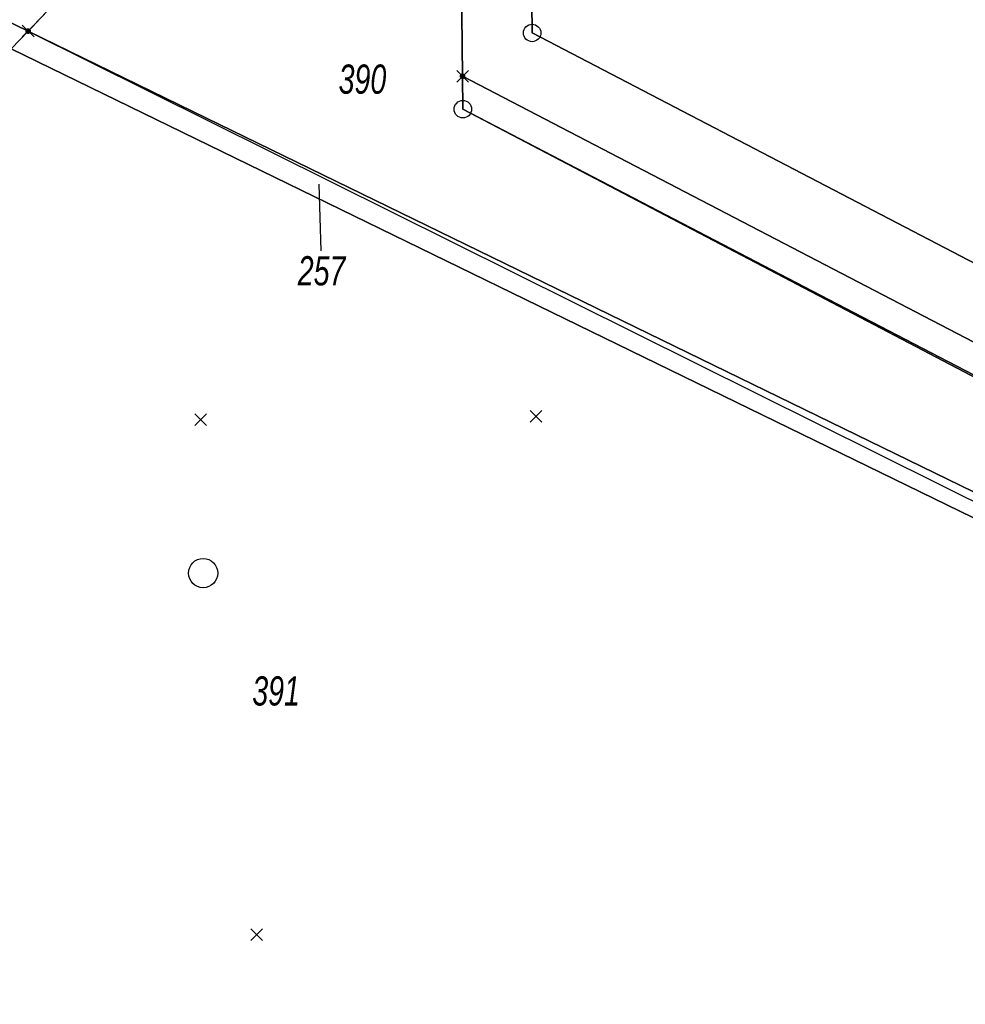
# Model space of a CAD drawing. Header units: metres. Extents: x 339653 to 341672, y 5744753 to 5747397.
# Tile 11 of 256: x 340238 to 340319, y 5745559 to 5745643. Entities that reach past the tile are written whole.
import ezdxf

# ---------------------------------------------------------------- set-up
doc = ezdxf.new("R2010")
doc.units = ezdxf.units.M
doc.header["$LTSCALE"] = 0.03
doc.header["$PDMODE"] = 3
doc.header["$PDSIZE"] = 0.5
for name, color, linetype, lineweight in [('Flurstücke_Grenzpunkte', 7, 'Continuous', 25), ('Netzpunkte', 7, 'Continuous', 25), ('Siedlung', 7, 'Continuous', 25), ('Verkehr', 7, 'Continuous', 25)]:
    doc.layers.add(name, color=color, linetype=linetype, lineweight=lineweight)
doc.layers.add('UMRINGE_FLURSTUECKSABGRENZUNGEN', color=7, linetype='Continuous')
doc.styles.add('Flurstücksnummer - K 10 700', font='ariali.ttf', dxfattribs={"width": 0.7})

# ---------------------------------------------------------------- blocks, each defined once
blk = doc.blocks.new('S1600.8202')
at = {"lineweight": -2}
blk.add_circle((-0.000001, 0.000001), 0.5, dxfattribs=at)
blk = doc.blocks.new('Grenzpunkt. Abmarkung nach Quellenlage nicht zu spezifizieren')
at = {"lineweight": -2}
blk.add_hatch(color=256, dxfattribs=at).paths.add_polyline_path([(0, 0.165, -1), (0, -0.165, -1)], flags=0)
blk.add_point((0, 0), dxfattribs=at)
blk = doc.blocks.new('Grenzpunkt mit Abmarkung (Marke)')
at = {"lineweight": -2}
blk.add_circle((0, 0), 0.499, dxfattribs=at)

msp = doc.modelspace()

# ---------------------------------------------------------------- linework, layer by layer
at = {"layer": 'Flurstücke_Grenzpunkte', "color": 83}
msp.add_line((340263.598, 5745623.645), (340263.44, 5745629.353), dxfattribs=at)
msp.add_lwpolyline([(340461.78, 5745900.95), (340452.97, 5745889.774), (340424.543, 5745853.698), (340374.445, 5745790.114), (340304.739, 5745711.901), (340281.195, 5745686.697), (340275.247, 5745681.043), (340238.98, 5745642.919), (340238.528, 5745642.443), (340217.812, 5745652.534), (340218.468, 5745653.173), (340251.663, 5745686.451), (340300.576, 5745738.195), (340320.346, 5745760.746), (340350.568, 5745795.22), (340399.424, 5745853.93), (340425.676, 5745888.607), (340443.44, 5745914.083), (340448.163, 5745911.35), (340452.99, 5745917.92), (340456.953, 5745923.315)], dxfattribs=at)
for points in [[(340335.922, 5745620.167), (340323.79, 5745620.369), (340281.667, 5745642.288), (340281.195, 5745686.697), (340304.739, 5745711.901), (340374.445, 5745790.114), (340461.052, 5745788.864), (340488.636, 5745788.466), (340492.133, 5745788.36), (340492.82, 5745706.151), (340493.039, 5745680.005), (340490.132, 5745666.455), (340490.619, 5745617.592)], [(340275.711, 5745638.584), (340275.247, 5745681.043), (340281.195, 5745686.697), (340281.667, 5745642.288), (340323.79, 5745620.369), (340335.922, 5745620.167), (340490.619, 5745617.592), (340490.639, 5745615.533), (340488.74, 5745613.851), (340488.759, 5745611.63), (340341.418, 5745614.056), (340335.693, 5745614.15), (340322.282, 5745614.371)], [(340252.625, 5745635.576), (340238.528, 5745642.443), (340238.98, 5745642.919), (340275.247, 5745681.043), (340275.711, 5745638.584), (340275.741, 5745635.762), (340306.394, 5745619.815), (340321.66, 5745611.873), (340321.666, 5745601.944)], [(340216.282, 5745651.045), (340217.66, 5745652.387), (340217.812, 5745652.534), (340238.528, 5745642.443), (340237.076, 5745640.916)], [(340237.076, 5745640.916), (340238.528, 5745642.443), (340252.625, 5745635.576), (340321.666, 5745601.944), (340321.668, 5745599.71)], [(340213.766, 5745538.83), (340174.408, 5745558.294), (340179.814, 5745569.223), (340177.786, 5745570.331), (340190.245, 5745587.422), (340234.983, 5745638.716), (340237.076, 5745640.916), (340321.668, 5745599.71), (340321.723, 5745513.952), (340321.738, 5745490.835), (340294.565, 5745502.373), (340254.415, 5745520.352)], [(340306.394, 5745619.815), (340275.741, 5745635.762), (340275.711, 5745638.584), (340322.282, 5745614.371), (340335.693, 5745614.15), (340341.418, 5745614.056), (340488.759, 5745611.63), (340488.78, 5745609.13), (340349.496, 5745611.416), (340341.263, 5745611.551), (340321.66, 5745611.873)]]:
    msp.add_lwpolyline(points, close=True, dxfattribs=at)
at = {"layer": 'Netzpunkte', "color": 83}
for p in [(340253.303, 5745609.203), (340282.012, 5745609.469), (340258.091, 5745565.119)]:
    msp.add_point(p, dxfattribs=at)
at = {"layer": 'Siedlung', "color": 83}
msp.add_lwpolyline([(340237.076, 5745640.916), (340238.528, 5745642.443), (340238.98, 5745642.919), (340275.247, 5745681.043)], dxfattribs=at)
at = {"layer": 'UMRINGE_FLURSTUECKSABGRENZUNGEN', "color": 83}
for points in [[(340217.812, 5745652.534, 0), (340238.528, 5745642.443, 0), (340275.247, 5745681.043, 0), (340281.195, 5745686.697, 0), (340304.739, 5745711.901, 0), (340374.445, 5745790.114, 0), (340424.543, 5745853.698, 0), (340452.97, 5745889.774, 0), (340461.78, 5745900.95, 0)], [(340374.445, 5745790.114, 0), (340304.739, 5745711.901, 0), (340281.195, 5745686.697, 0), (340275.247, 5745681.043, 0), (340238.528, 5745642.443, 0), (340321.664, 5745601.11, 0), (340321.659, 5745611.707, 0), (340275.741, 5745635.762, 0), (340275.711, 5745638.584, 0), (340322.287, 5745614.375, 0), (340322.036, 5745613.373, 0), (340345.268, 5745612.955, 0), (340345.889, 5745612.851, 0), (340352.088, 5745612.469, 0), (340363.081, 5745611.78, 0), (340389.446, 5745611.864, 0), (340412.66, 5745611.199, 0), (340438.331, 5745611.014, 0), (340452.84, 5745610.816, 0), (340461.929, 5745611.064, 0)], [(340374.445, 5745790.114, 0), (340304.739, 5745711.901, 0), (340281.195, 5745686.697, 0), (340275.247, 5745681.043, 0), (340238.528, 5745642.443, 0), (340321.664, 5745601.11, 0), (340321.659, 5745611.707, 0), (340275.741, 5745635.762, 0), (340275.711, 5745638.584, 0), (340322.287, 5745614.375, 0), (340322.036, 5745613.373, 0), (340345.268, 5745612.955, 0), (340345.889, 5745612.851, 0), (340352.088, 5745612.469, 0), (340363.081, 5745611.78, 0), (340389.446, 5745611.864, 0), (340412.66, 5745611.199, 0), (340438.331, 5745611.014, 0), (340452.84, 5745610.816, 0), (340461.929, 5745611.064, 0)], [(340281.195, 5745686.697, 0), (340275.247, 5745681.043, 0), (340238.528, 5745642.443, 0), (340321.664, 5745601.11, 0), (340321.659, 5745611.707, 0), (340275.741, 5745635.762, 0), (340275.711, 5745638.584, 0), (340322.287, 5745614.375, 0), (340322.036, 5745613.373, 0), (340342.371, 5745613.007, 0), (340345.268, 5745612.955, 0), (340345.889, 5745612.851, 0), (340352.088, 5745612.469, 0), (340363.081, 5745611.78, 0), (340389.446, 5745611.864, 0), (340412.66, 5745611.199, 0), (340438.331, 5745611.014, 0), (340452.84, 5745610.816, 0), (340461.929, 5745611.064, 0)], [(340322.287, 5745614.375, 0), (340275.711, 5745638.584, 0), (340275.741, 5745635.762, 0), (340321.659, 5745611.707, 0)], [(340275.711, 5745638.584, 0), (340275.741, 5745635.762, 0), (340321.659, 5745611.707, 0), (340321.911, 5745612.875, 0), (340342.214, 5745612.51, 0), (340345.26, 5745612.455, 0), (340345.801, 5745612.239, 0), (340352.19, 5745611.883, 0), (340363.058, 5745610.98, 0), (340389.448, 5745611.064, 0), (340412.656, 5745610.699, 0), (340438.309, 5745610.214, 0), (340452.834, 5745609.916, 0), (340461.953, 5745610.164, 0)], [(340461.929, 5745611.064, 0), (340452.84, 5745610.816, 0), (340438.331, 5745611.014, 0), (340412.66, 5745611.199, 0), (340389.446, 5745611.864, 0), (340363.081, 5745611.78, 0), (340352.088, 5745612.469, 0), (340345.889, 5745612.851, 0), (340345.268, 5745612.955, 0), (340322.036, 5745613.373, 0), (340322.287, 5745614.375, 0), (340275.711, 5745638.584, 0)]]:
    msp.add_polyline3d(points, dxfattribs=at)
at = {"layer": 'Verkehr', "color": 83}
msp.add_lwpolyline([(340275.247, 5745681.043), (340238.98, 5745642.919), (340238.528, 5745642.443), (340237.076, 5745640.916), (340234.983, 5745638.716), (340190.245, 5745587.422), (340177.786, 5745570.331), (340171.353, 5745560.021), (340152.367, 5745570.792), (340158.44, 5745580.919), (340159.682, 5745582.599), (340177.098, 5745606.15), (340197.992, 5745631.963), (340207.669, 5745642.663), (340216.282, 5745651.045)], dxfattribs=at)

# ---------------------------------------------------------------- block references
at = {"layer": 'Flurstücke_Grenzpunkte', "color": 83, "xscale": 1.5, "yscale": 1.5, "zscale": 1.5}
for name, p in [('Grenzpunkt. Abmarkung nach Quellenlage nicht zu spezifizieren', (340238.528, 5745642.443)), ('Grenzpunkt mit Abmarkung (Marke)', (340281.667, 5745642.288)), ('Grenzpunkt. Abmarkung nach Quellenlage nicht zu spezifizieren', (340275.711, 5745638.584)), ('Grenzpunkt mit Abmarkung (Marke)', (340275.741, 5745635.762))]:
    msp.add_blockref(name, p, dxfattribs=at)
at = {"layer": 'Netzpunkte', "color": 83, "xscale": 2.5, "yscale": 2.5, "zscale": 2.5}
msp.add_blockref('S1600.8202', (340253.506, 5745596.061), dxfattribs=at)

# ---------------------------------------------------------------- texts
at = {"layer": 'Flurstücke_Grenzpunkte', "color": 83, "char_height": 2.5, "attachment_point": 8, "line_spacing_factor": 0.69, "style": 'Flurstücksnummer - K 10 700'}
for s, insert in [('390', (340267.143, 5745637.048)), ('257', (340263.646, 5745620.645)), ('391', (340259.752, 5745584.69))]:
    msp.add_mtext(s, dxfattribs=dict(at, insert=insert))

doc.saveas('drawing.dxf')
